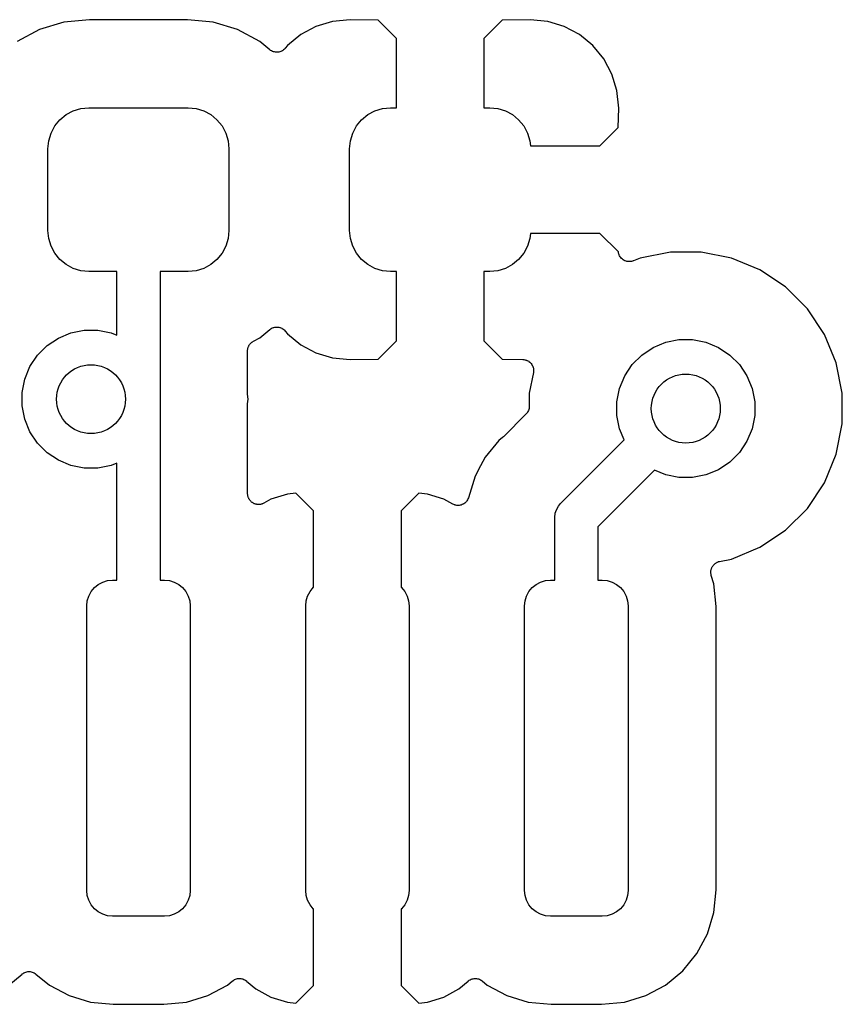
# Model space of a CAD drawing. Extents: x 1 to 139, y -76 to -1.
# Tile 39 of 51: x 79.32 to 84.09, y -59.97 to -54.26. Entities that reach past the tile are written whole.
import ezdxf

# ---------------------------------------------------------------- set-up
doc = ezdxf.new("R2010")
doc.units = 0
doc.header["$MEASUREMENT"] = 0
doc.layers.add('BLACK', color=7, linetype='CONTINUOUS')

msp = doc.modelspace()

# ---------------------------------------------------------------- linework, layer by layer
at = {"layer": 'BLACK', "linetype": 'CONTINUOUS'}
for p, q in [((79.7256, -54.2592), (79.5766, -54.2739)), ((80.2944, -54.2592), (79.7256, -54.2592)), ((80.4434, -54.2739), (80.2944, -54.2592)), ((81.2377, -54.2593), (81.1354, -54.2693)), ((81.3999, -54.2616), (81.2377, -54.2593)), ((82.2823, -54.2593), (82.1201, -54.2616)), ((82.3846, -54.2693), (82.2823, -54.2593)), ((79.4363, -54.3165), (79.307, -54.3856)), ((79.5766, -54.2739), (79.4363, -54.3165)), ((80.5837, -54.3165), (80.4434, -54.2739)), ((80.713, -54.3856), (80.5837, -54.3165)), ((81.0397, -54.2984), (80.9514, -54.3456)), ((81.1354, -54.2693), (81.0397, -54.2984)), ((81.506, -54.3677), (81.3999, -54.2616)), ((82.1201, -54.2616), (82.014, -54.3677)), ((82.4803, -54.2984), (82.3846, -54.2693)), ((82.5686, -54.3456), (82.4803, -54.2984)), ((80.9514, -54.3456), (80.8741, -54.4091)), ((81.506, -54.77), (81.506, -54.3677)), ((82.014, -54.3677), (82.014, -54.77)), ((82.6459, -54.4091), (82.5686, -54.3456)), ((80.7717, -54.4337), (80.713, -54.3856)), ((80.8562, -54.4298), (80.8519, -54.434)), ((80.8605, -54.4256), (80.8562, -54.4298)), ((80.8607, -54.4253), (80.8605, -54.4256)), ((80.8608, -54.4252), (80.8607, -54.4253)), ((80.861, -54.4249), (80.8608, -54.4252)), ((80.8608, -54.4252), (80.8608, -54.4252)), ((80.8741, -54.4091), (80.861, -54.4249)), ((82.7094, -54.4864), (82.6459, -54.4091)), ((80.7767, -54.4371), (80.7717, -54.4337)), ((80.7816, -54.4404), (80.7767, -54.4371)), ((80.7818, -54.4405), (80.7816, -54.4404)), ((80.782, -54.4406), (80.7818, -54.4405)), ((80.7876, -54.4429), (80.782, -54.4406)), ((80.793, -54.4452), (80.7876, -54.4429)), ((80.7932, -54.4453), (80.793, -54.4452)), ((80.7934, -54.4454), (80.7932, -54.4453)), ((80.7992, -54.4465), (80.7934, -54.4454)), ((80.8051, -54.4478), (80.7992, -54.4465)), ((80.8054, -54.4478), (80.8051, -54.4478)), ((80.8056, -54.4478), (80.8054, -54.4478)), ((80.8115, -54.4478), (80.8056, -54.4478)), ((80.8175, -54.4479), (80.8115, -54.4478)), ((80.8177, -54.4478), (80.8175, -54.4479)), ((80.818, -54.4478), (80.8177, -54.4478)), ((80.8239, -54.4467), (80.818, -54.4478)), ((80.8297, -54.4456), (80.8239, -54.4467)), ((80.8299, -54.4455), (80.8297, -54.4456)), ((80.8301, -54.4455), (80.8299, -54.4455)), ((80.8357, -54.4432), (80.8301, -54.4455)), ((80.8412, -54.441), (80.8357, -54.4432)), ((80.8414, -54.4409), (80.8412, -54.441)), ((80.8416, -54.4408), (80.8414, -54.4409)), ((80.8466, -54.4375), (80.8416, -54.4408)), ((80.8516, -54.4342), (80.8466, -54.4375)), ((80.8517, -54.4341), (80.8516, -54.4342)), ((80.8519, -54.434), (80.8517, -54.4341)), ((82.7566, -54.5747), (82.7094, -54.4864)), ((82.7856, -54.6704), (82.7566, -54.5747)), ((82.7957, -54.7725), (82.7856, -54.6704)), ((79.6762, -54.7746), (79.7225, -54.77)), ((79.7225, -54.77), (80.2975, -54.77)), ((80.2975, -54.77), (80.3438, -54.7746)), ((81.4262, -54.7746), (81.4725, -54.77)), ((81.4725, -54.77), (81.506, -54.77)), ((82.014, -54.77), (82.0475, -54.77)), ((82.0475, -54.77), (82.0938, -54.7746)), ((82.7935, -54.8848), (82.7957, -54.7725)), ((79.5546, -54.8396), (79.5906, -54.81)), ((79.5906, -54.81), (79.6316, -54.7881)), ((79.6316, -54.7881), (79.6762, -54.7746)), ((80.3438, -54.7746), (80.3884, -54.7881)), ((80.3884, -54.7881), (80.4294, -54.81)), ((80.4294, -54.81), (80.4654, -54.8396)), ((81.3046, -54.8396), (81.3406, -54.81)), ((81.3406, -54.81), (81.3816, -54.7881)), ((81.3816, -54.7881), (81.4262, -54.7746)), ((82.0938, -54.7746), (82.1384, -54.7881)), ((82.1384, -54.7881), (82.1794, -54.81)), ((82.1794, -54.81), (82.2154, -54.8396)), ((79.5031, -54.9166), (79.525, -54.8756)), ((79.525, -54.8756), (79.5546, -54.8396)), ((80.4654, -54.8396), (80.495, -54.8756)), ((80.495, -54.8756), (80.5169, -54.9166)), ((81.2531, -54.9166), (81.275, -54.8756)), ((81.275, -54.8756), (81.3046, -54.8396)), ((82.2154, -54.8396), (82.245, -54.8756)), ((82.245, -54.8756), (82.2669, -54.9166)), ((82.6873, -54.991), (82.7935, -54.8848)), ((79.4896, -54.9612), (79.5031, -54.9166)), ((80.5169, -54.9166), (80.5304, -54.9612)), ((81.2396, -54.9612), (81.2531, -54.9166)), ((82.2669, -54.9166), (82.2804, -54.9612)), ((79.485, -55.0075), (79.4896, -54.9612)), ((80.5304, -54.9612), (80.535, -55.0075)), ((81.235, -55.0075), (81.2396, -54.9612)), ((82.2804, -54.9612), (82.2834, -54.991)), ((82.2834, -54.991), (82.6873, -54.991)), ((79.485, -55.4825), (79.485, -55.0075)), ((80.535, -55.0075), (80.535, -55.4825)), ((81.235, -55.4825), (81.235, -55.0075)), ((79.4896, -55.5288), (79.485, -55.4825)), ((80.535, -55.4825), (80.5304, -55.5288)), ((81.2396, -55.5288), (81.235, -55.4825)), ((82.2834, -55.499), (82.2804, -55.5288)), ((82.6873, -55.499), (82.2834, -55.499)), ((82.794, -55.6057), (82.6873, -55.499)), ((79.5031, -55.5734), (79.4896, -55.5288)), ((79.525, -55.6144), (79.5031, -55.5734)), ((80.5169, -55.5734), (80.495, -55.6144)), ((80.5304, -55.5288), (80.5169, -55.5734)), ((81.2531, -55.5734), (81.2396, -55.5288)), ((81.275, -55.6144), (81.2531, -55.5734)), ((82.2669, -55.5734), (82.245, -55.6144)), ((82.2804, -55.5288), (82.2669, -55.5734)), ((79.5546, -55.6504), (79.525, -55.6144)), ((80.495, -55.6144), (80.4654, -55.6504)), ((81.3046, -55.6504), (81.275, -55.6144)), ((82.245, -55.6144), (82.2154, -55.6504)), ((82.7941, -55.606), (82.794, -55.6057)), ((82.7946, -55.6114), (82.7941, -55.606)), ((82.7948, -55.6121), (82.7946, -55.6114)), ((82.7949, -55.6129), (82.7948, -55.6121)), ((82.7965, -55.6181), (82.7949, -55.6129)), ((82.7981, -55.6232), (82.7965, -55.6181)), ((82.7984, -55.6239), (82.7981, -55.6232)), ((82.7987, -55.6247), (82.7984, -55.6239)), ((82.8013, -55.6294), (82.7987, -55.6247)), ((82.8038, -55.6342), (82.8013, -55.6294)), ((83.0956, -55.607), (82.9201, -55.6419)), ((83.2744, -55.607), (83.0956, -55.607)), ((83.4499, -55.6419), (83.2744, -55.607)), ((79.5906, -55.68), (79.5546, -55.6504)), ((79.6316, -55.7019), (79.5906, -55.68)), ((80.4294, -55.68), (80.3884, -55.7019)), ((80.4654, -55.6504), (80.4294, -55.68)), ((81.3406, -55.68), (81.3046, -55.6504)), ((81.3816, -55.7019), (81.3406, -55.68)), ((82.1794, -55.68), (82.1384, -55.7019)), ((82.2154, -55.6504), (82.1794, -55.68)), ((82.8043, -55.6348), (82.8038, -55.6342)), ((82.8047, -55.6355), (82.8043, -55.6348)), ((82.8082, -55.6396), (82.8047, -55.6355)), ((82.8116, -55.6439), (82.8082, -55.6396)), ((82.8122, -55.6444), (82.8116, -55.6439)), ((82.8127, -55.645), (82.8122, -55.6444)), ((82.817, -55.6483), (82.8127, -55.645)), ((82.8211, -55.6518), (82.817, -55.6483)), ((82.8218, -55.6522), (82.8211, -55.6518)), ((82.8224, -55.6527), (82.8218, -55.6522)), ((82.8273, -55.6552), (82.8224, -55.6527)), ((82.832, -55.6578), (82.8273, -55.6552)), ((82.8327, -55.658), (82.832, -55.6578)), ((82.8335, -55.6584), (82.8327, -55.658)), ((82.8387, -55.6599), (82.8335, -55.6584)), ((82.8438, -55.6615), (82.8387, -55.6599)), ((82.8446, -55.6616), (82.8438, -55.6615)), ((82.8454, -55.6618), (82.8446, -55.6616)), ((82.8508, -55.6623), (82.8454, -55.6618)), ((82.8561, -55.6628), (82.8508, -55.6623)), ((82.8569, -55.6628), (82.8561, -55.6628)), ((82.8577, -55.6628), (82.8569, -55.6628)), ((82.8631, -55.6623), (82.8577, -55.6628)), ((82.8685, -55.6618), (82.8631, -55.6623)), ((82.8692, -55.6616), (82.8685, -55.6618)), ((82.87, -55.6615), (82.8692, -55.6616)), ((82.8752, -55.6599), (82.87, -55.6615)), ((82.8804, -55.6584), (82.8752, -55.6599)), ((82.8812, -55.658), (82.8804, -55.6584)), ((82.9201, -55.6419), (82.8812, -55.658)), ((83.6151, -55.7103), (83.4499, -55.6419)), ((79.6762, -55.7154), (79.6316, -55.7019)), ((79.7225, -55.72), (79.6762, -55.7154)), ((79.885, -55.72), (79.7225, -55.72)), ((79.885, -56.0897), (79.885, -55.72)), ((80.2975, -55.72), (80.135, -55.72)), ((80.135, -55.72), (80.135, -56.4543)), ((80.3438, -55.7154), (80.2975, -55.72)), ((80.3884, -55.7019), (80.3438, -55.7154)), ((81.4262, -55.7154), (81.3816, -55.7019)), ((81.4725, -55.72), (81.4262, -55.7154)), ((81.506, -55.72), (81.4725, -55.72)), ((81.506, -56.1223), (81.506, -55.72)), ((82.0475, -55.72), (82.014, -55.72)), ((82.014, -55.72), (82.014, -56.1223)), ((82.0938, -55.7154), (82.0475, -55.72)), ((82.1384, -55.7019), (82.0938, -55.7154)), ((83.7638, -55.8097), (83.6151, -55.7103)), ((83.8903, -55.9362), (83.7638, -55.8097)), ((83.9897, -56.0849), (83.8903, -55.9362)), ((79.5451, -56.1059), (79.6179, -56.0758)), ((79.6179, -56.0758), (79.6952, -56.0604)), ((79.6952, -56.0604), (79.774, -56.0604)), ((79.774, -56.0604), (79.8513, -56.0758)), ((79.8513, -56.0758), (79.885, -56.0897)), ((80.713, -56.1044), (80.7717, -56.0563)), ((80.7717, -56.0563), (80.772, -56.056)), ((80.772, -56.056), (80.7724, -56.0557)), ((80.772, -56.056), (80.772, -56.056)), ((80.772, -56.056), (80.772, -56.056)), ((80.7724, -56.0557), (80.7774, -56.0524)), ((80.7774, -56.0524), (80.7824, -56.0492)), ((80.7824, -56.0492), (80.7826, -56.0491)), ((80.7826, -56.0491), (80.7828, -56.049)), ((80.7828, -56.049), (80.7883, -56.0468)), ((80.7883, -56.0468), (80.7938, -56.0445)), ((80.7938, -56.0445), (80.7941, -56.0445)), ((80.7941, -56.0445), (80.7943, -56.0444)), ((80.7943, -56.0444), (80.8001, -56.0433)), ((80.8001, -56.0433), (80.806, -56.0422)), ((80.806, -56.0422), (80.8062, -56.0422)), ((80.8062, -56.0422), (80.8064, -56.0421)), ((80.8064, -56.0421), (80.8125, -56.0422)), ((80.8125, -56.0422), (80.8184, -56.0422)), ((80.8184, -56.0422), (80.8186, -56.0422)), ((80.8186, -56.0422), (80.8188, -56.0423)), ((80.8188, -56.0423), (80.8247, -56.0435)), ((80.8247, -56.0435), (80.8305, -56.0447)), ((80.8305, -56.0447), (80.8307, -56.0447)), ((80.8307, -56.0447), (80.831, -56.0448)), ((80.831, -56.0448), (80.8365, -56.0471)), ((80.8365, -56.0471), (80.842, -56.0494)), ((80.842, -56.0494), (80.8422, -56.0496)), ((80.8422, -56.0496), (80.8424, -56.0496)), ((80.8424, -56.0496), (80.8473, -56.053)), ((80.8473, -56.053), (80.8523, -56.0563)), ((80.8523, -56.0563), (80.8524, -56.0565)), ((80.8524, -56.0565), (80.8526, -56.0566)), ((80.8526, -56.0566), (80.8568, -56.0608)), ((80.8568, -56.0608), (80.861, -56.0651)), ((80.861, -56.0651), (80.8741, -56.0809)), ((80.8741, -56.0809), (80.9514, -56.1444)), ((84.0581, -56.2501), (83.9897, -56.0849)), ((79.4796, -56.1497), (79.5451, -56.1059)), ((80.6525, -56.147), (80.6541, -56.144)), ((80.6541, -56.144), (80.6559, -56.1419)), ((80.6559, -56.1419), (80.6575, -56.1395)), ((80.6575, -56.1395), (80.6599, -56.1371)), ((80.6599, -56.1371), (80.6621, -56.1345)), ((80.6621, -56.1345), (80.6643, -56.1328)), ((80.6643, -56.1328), (80.6663, -56.1308)), ((80.6663, -56.1308), (80.6691, -56.1289)), ((80.6691, -56.1289), (80.6717, -56.1268)), ((80.6717, -56.1268), (80.6742, -56.1255)), ((80.6742, -56.1255), (80.6766, -56.1239)), ((80.6766, -56.1239), (80.713, -56.1044)), ((80.9514, -56.1444), (81.0397, -56.1916)), ((81.3999, -56.2284), (81.506, -56.1223)), ((82.014, -56.1223), (82.1201, -56.2284)), ((82.9955, -56.1605), (83.0683, -56.1304)), ((83.0683, -56.1304), (83.1456, -56.115)), ((83.1456, -56.115), (83.2244, -56.115)), ((83.2244, -56.115), (83.3017, -56.1304)), ((83.3017, -56.1304), (83.3745, -56.1605)), ((79.4239, -56.2054), (79.4796, -56.1497)), ((80.643, -56.179), (80.6433, -56.1762)), ((80.643, -56.1799), (80.643, -56.179)), ((80.643, -56.4262), (80.643, -56.1799)), ((80.6433, -56.1734), (80.644, -56.1701)), ((80.6433, -56.1762), (80.6433, -56.1734)), ((80.644, -56.1701), (80.6444, -56.1667)), ((80.6444, -56.1667), (80.6452, -56.164)), ((80.6452, -56.164), (80.6458, -56.1613)), ((80.6458, -56.1613), (80.6471, -56.1581)), ((80.6471, -56.1581), (80.6481, -56.1549)), ((80.6481, -56.1549), (80.6495, -56.1524)), ((80.6495, -56.1524), (80.6506, -56.1498)), ((80.6506, -56.1498), (80.6525, -56.147)), ((81.0397, -56.1916), (81.1354, -56.2206)), ((82.93, -56.2043), (82.9955, -56.1605)), ((83.3745, -56.1605), (83.44, -56.2043)), ((79.3801, -56.2709), (79.4239, -56.2054)), ((81.1354, -56.2206), (81.2377, -56.2307)), ((81.2377, -56.2307), (81.3999, -56.2284)), ((82.1201, -56.2284), (82.2394, -56.2301)), ((82.2394, -56.2301), (82.2403, -56.2301)), ((82.2403, -56.2301), (82.2458, -56.2308)), ((82.2458, -56.2308), (82.2513, -56.2314)), ((82.2513, -56.2314), (82.252, -56.2316)), ((82.252, -56.2316), (82.2526, -56.2317)), ((82.2526, -56.2317), (82.2578, -56.2334)), ((82.2578, -56.2334), (82.2632, -56.2351)), ((82.2632, -56.2351), (82.2637, -56.2354)), ((82.2637, -56.2354), (82.2644, -56.2356)), ((82.2644, -56.2356), (82.2692, -56.2383)), ((82.2692, -56.2383), (82.2741, -56.241)), ((82.2741, -56.241), (82.2746, -56.2414)), ((82.2746, -56.2414), (82.2751, -56.2417)), ((82.2751, -56.2417), (82.2793, -56.2454)), ((82.2793, -56.2454), (82.2836, -56.2489)), ((82.2836, -56.2489), (82.284, -56.2494)), ((82.284, -56.2494), (82.2845, -56.2498)), ((82.2845, -56.2498), (82.2879, -56.2542)), ((82.2879, -56.2542), (82.2914, -56.2585)), ((82.2914, -56.2585), (82.2917, -56.2591)), ((82.2917, -56.2591), (82.2921, -56.2596)), ((82.8743, -56.26), (82.93, -56.2043)), ((83.44, -56.2043), (83.4957, -56.26)), ((84.093, -56.4256), (84.0581, -56.2501)), ((79.35, -56.3437), (79.3801, -56.2709)), ((82.3008, -56.306), (82.277, -56.4256)), ((82.2921, -56.2596), (82.2946, -56.2646)), ((82.2946, -56.2646), (82.2972, -56.2694)), ((82.2972, -56.2694), (82.2974, -56.2701)), ((82.2974, -56.2701), (82.2977, -56.2707)), ((82.2977, -56.2707), (82.2992, -56.276)), ((82.2992, -56.276), (82.3008, -56.2813)), ((82.3008, -56.2813), (82.3009, -56.282)), ((82.3013, -56.3004), (82.3008, -56.306)), ((82.3009, -56.282), (82.301, -56.2826)), ((82.301, -56.2826), (82.3015, -56.2881)), ((82.302, -56.295), (82.3013, -56.3004)), ((82.3015, -56.2881), (82.302, -56.2936)), ((82.302, -56.2936), (82.3019, -56.2943)), ((82.3019, -56.2943), (82.302, -56.295)), ((82.8305, -56.3255), (82.8743, -56.26)), ((83.4957, -56.26), (83.5395, -56.3255)), ((79.3346, -56.421), (79.35, -56.3437)), ((82.8004, -56.3983), (82.8305, -56.3255)), ((83.5395, -56.3255), (83.5696, -56.3983)), ((79.3346, -56.4998), (79.3346, -56.421)), ((80.6433, -56.4288), (80.643, -56.4262)), ((80.6432, -56.4315), (80.6433, -56.4288)), ((82.277, -56.4256), (82.277, -56.5015)), ((82.785, -56.4756), (82.8004, -56.3983)), ((83.5696, -56.3983), (83.585, -56.4756)), ((84.093, -56.6044), (84.093, -56.4256)), ((80.135, -56.4543), (80.1356, -56.4604)), ((80.1356, -56.4604), (80.135, -56.4665)), ((80.135, -56.4665), (80.135, -57.51)), ((80.6433, -56.4324), (80.6432, -56.4315)), ((80.6461, -56.4604), (80.6433, -56.4324)), ((80.6433, -56.4884), (80.6461, -56.4604)), ((82.785, -56.5544), (82.785, -56.4756)), ((83.585, -56.4756), (83.585, -56.5544)), ((79.35, -56.5771), (79.3346, -56.4998)), ((80.643, -56.4937), (80.6433, -56.4911)), ((80.643, -56.4946), (80.643, -56.4937)), ((80.643, -57.0082), (80.643, -56.4946)), ((80.6433, -56.4911), (80.6433, -56.4884)), ((82.2621, -56.5419), (82.2584, -56.5464)), ((82.2659, -56.5374), (82.2621, -56.5419)), ((82.2661, -56.5371), (82.2659, -56.5374)), ((82.2663, -56.5368), (82.2661, -56.5371)), ((82.2691, -56.5316), (82.2663, -56.5368)), ((82.2719, -56.5265), (82.2691, -56.5316)), ((82.272, -56.5262), (82.2719, -56.5265)), ((82.2721, -56.5259), (82.272, -56.5262)), ((82.2739, -56.5203), (82.2721, -56.5259)), ((82.2756, -56.5147), (82.2739, -56.5203)), ((82.2757, -56.5141), (82.2756, -56.5144)), ((82.2756, -56.5144), (82.2756, -56.5147)), ((82.2763, -56.5082), (82.2757, -56.5141)), ((82.277, -56.5024), (82.2763, -56.5082)), ((82.277, -56.5015), (82.277, -56.5017)), ((82.277, -56.5017), (82.277, -56.5017)), ((82.277, -56.5017), (82.277, -56.5017)), ((82.277, -56.5017), (82.277, -56.5024)), ((79.3801, -56.6499), (79.35, -56.5771)), ((82.2584, -56.5464), (82.1266, -56.6782)), ((82.8004, -56.6317), (82.785, -56.5544)), ((83.585, -56.5544), (83.5696, -56.6317)), ((79.4239, -56.7154), (79.3801, -56.6499)), ((82.8271, -56.6961), (82.8004, -56.6317)), ((83.5696, -56.6317), (83.5395, -56.7045)), ((84.0581, -56.7799), (84.093, -56.6044)), ((79.4796, -56.7711), (79.4239, -56.7154)), ((82.1002, -56.7002), (82.0211, -56.7966)), ((82.122, -56.6824), (82.1002, -56.7002)), ((82.1239, -56.6805), (82.122, -56.6824)), ((82.126, -56.6788), (82.1239, -56.6805)), ((82.1266, -56.6782), (82.126, -56.6788)), ((82.4659, -57.0573), (82.8271, -56.6961)), ((83.5395, -56.7045), (83.4957, -56.77)), ((79.5451, -56.8149), (79.4796, -56.7711)), ((83.4957, -56.77), (83.44, -56.8257)), ((79.6179, -56.845), (79.5451, -56.8149)), ((82.0211, -56.7966), (81.9945, -56.8464)), ((83.44, -56.8257), (83.3745, -56.8695)), ((83.9897, -56.9451), (84.0581, -56.7799)), ((79.6952, -56.8604), (79.6179, -56.845)), ((79.774, -56.8604), (79.6952, -56.8604)), ((79.8513, -56.845), (79.774, -56.8604)), ((79.885, -56.8311), (79.8513, -56.845)), ((79.885, -57.51), (79.885, -56.8311)), ((81.9945, -56.8464), (81.9624, -56.9066)), ((83.0039, -56.8729), (82.675, -57.2018)), ((83.0683, -56.8996), (83.0039, -56.8729)), ((83.3745, -56.8695), (83.3017, -56.8996)), ((81.9624, -56.9066), (81.9243, -57.0319)), ((83.1456, -56.915), (83.0683, -56.8996)), ((83.2244, -56.915), (83.1456, -56.915)), ((83.3017, -56.8996), (83.2244, -56.915)), ((83.8903, -57.0938), (83.9897, -56.9451)), ((80.6433, -57.0115), (80.643, -57.0082)), ((80.6434, -57.0149), (80.6433, -57.0115)), ((80.6439, -57.0177), (80.6434, -57.0149)), ((80.6442, -57.0205), (80.6439, -57.0177)), ((80.6452, -57.0237), (80.6442, -57.0205)), ((80.6459, -57.0271), (80.6452, -57.0237)), ((80.647, -57.0297), (80.6459, -57.0271)), ((80.6478, -57.0324), (80.647, -57.0297)), ((80.6494, -57.0354), (80.6478, -57.0324)), ((80.6507, -57.0385), (80.6494, -57.0354)), ((80.6523, -57.0408), (80.6507, -57.0385)), ((80.6536, -57.0433), (80.6523, -57.0408)), ((80.6557, -57.0459), (80.6536, -57.0433)), ((80.6576, -57.0487), (80.6557, -57.0459)), ((80.6596, -57.0507), (80.6576, -57.0487)), ((80.6614, -57.0529), (80.6596, -57.0507)), ((80.664, -57.0551), (80.6614, -57.0529)), ((80.6664, -57.0575), (80.664, -57.0551)), ((80.6688, -57.059), (80.6664, -57.0575)), ((80.7784, -57.041), (80.7372, -57.0638)), ((80.8739, -57.0107), (80.7784, -57.041)), ((80.9234, -57.0051), (80.8739, -57.0107)), ((81.026, -57.1077), (80.9234, -57.0051)), ((81.6366, -57.0051), (81.534, -57.1077)), ((81.6861, -57.0107), (81.6366, -57.0051)), ((81.7816, -57.041), (81.6861, -57.0107)), ((81.8329, -57.0693), (81.7816, -57.041)), ((81.9119, -57.055), (81.9076, -57.0591)), ((81.912, -57.0547), (81.9119, -57.055)), ((81.9122, -57.0545), (81.912, -57.0547)), ((81.9156, -57.0496), (81.9122, -57.0545)), ((81.9189, -57.0448), (81.9156, -57.0496)), ((81.9191, -57.0445), (81.9189, -57.0448)), ((81.9192, -57.0443), (81.9191, -57.0445)), ((81.9215, -57.0389), (81.9192, -57.0443)), ((81.9239, -57.0334), (81.9215, -57.0389)), ((81.924, -57.0331), (81.9239, -57.0334)), ((81.9241, -57.0329), (81.924, -57.0331)), ((81.9242, -57.0323), (81.9241, -57.0329)), ((81.9243, -57.0319), (81.9242, -57.0323)), ((82.4612, -57.0612), (82.4659, -57.0573)), ((80.671, -57.0608), (80.6688, -57.059)), ((80.674, -57.0624), (80.671, -57.0608)), ((80.6768, -57.0643), (80.674, -57.0624)), ((80.6794, -57.0654), (80.6768, -57.0643)), ((80.6819, -57.0667), (80.6794, -57.0654)), ((80.6851, -57.0677), (80.6819, -57.0667)), ((80.6882, -57.069), (80.6851, -57.0677)), ((80.691, -57.0695), (80.6882, -57.069)), ((80.6937, -57.0704), (80.691, -57.0695)), ((80.6971, -57.0707), (80.6937, -57.0704)), ((80.7004, -57.0714), (80.6971, -57.0707)), ((80.7032, -57.0714), (80.7004, -57.0714)), ((80.7061, -57.0717), (80.7032, -57.0714)), ((80.7094, -57.0714), (80.7061, -57.0717)), ((80.7128, -57.0714), (80.7094, -57.0714)), ((80.7156, -57.0708), (80.7128, -57.0714)), ((80.7184, -57.0706), (80.7156, -57.0708)), ((80.7216, -57.0696), (80.7184, -57.0706)), ((80.7249, -57.0689), (80.7216, -57.0696)), ((80.7276, -57.0679), (80.7249, -57.0689)), ((80.7303, -57.0671), (80.7276, -57.0679)), ((80.7333, -57.0655), (80.7303, -57.0671)), ((80.7364, -57.0642), (80.7333, -57.0655)), ((80.7372, -57.0638), (80.7364, -57.0642)), ((81.026, -57.5522), (81.026, -57.1077)), ((81.534, -57.1077), (81.534, -57.5522)), ((81.8332, -57.0695), (81.8329, -57.0693)), ((81.8334, -57.0696), (81.8332, -57.0695)), ((81.8388, -57.0719), (81.8334, -57.0696)), ((81.8443, -57.0742), (81.8388, -57.0719)), ((81.8446, -57.0743), (81.8443, -57.0742)), ((81.8448, -57.0744), (81.8446, -57.0743)), ((81.8505, -57.0756), (81.8448, -57.0744)), ((81.8564, -57.0768), (81.8505, -57.0756)), ((81.8567, -57.0768), (81.8564, -57.0768)), ((81.857, -57.0769), (81.8567, -57.0768)), ((81.8629, -57.0769), (81.857, -57.0769)), ((81.8688, -57.077), (81.8629, -57.0769)), ((81.8691, -57.077), (81.8688, -57.077)), ((81.8694, -57.077), (81.8691, -57.077)), ((81.8752, -57.0758), (81.8694, -57.077)), ((81.881, -57.0748), (81.8752, -57.0758)), ((81.8812, -57.0747), (81.881, -57.0748)), ((81.8815, -57.0746), (81.8812, -57.0747)), ((81.887, -57.0724), (81.8815, -57.0746)), ((81.8925, -57.0702), (81.887, -57.0724)), ((81.8927, -57.0701), (81.8925, -57.0702)), ((81.893, -57.07), (81.8927, -57.0701)), ((81.8979, -57.0668), (81.893, -57.07)), ((81.9029, -57.0636), (81.8979, -57.0668)), ((81.9031, -57.0633), (81.9029, -57.0636)), ((81.9034, -57.0632), (81.9031, -57.0633)), ((81.9076, -57.0591), (81.9034, -57.0632)), ((82.4276, -57.1227), (82.434, -57.1019)), ((82.434, -57.1019), (82.4456, -57.0802)), ((82.4456, -57.0802), (82.4573, -57.066)), ((82.4573, -57.0659), (82.4612, -57.0612)), ((82.4573, -57.066), (82.4573, -57.0659)), ((83.7638, -57.2203), (83.8903, -57.0938)), ((82.4244, -57.15), (82.4251, -57.1431)), ((82.425, -57.1561), (82.4244, -57.15)), ((82.425, -57.51), (82.425, -57.1561)), ((82.4251, -57.1431), (82.4268, -57.1255)), ((82.4268, -57.1255), (82.4276, -57.1227)), ((82.675, -57.2018), (82.675, -57.51)), ((83.6151, -57.3197), (83.7638, -57.2203)), ((83.4499, -57.3881), (83.6151, -57.3197)), ((83.3814, -57.4017), (83.4499, -57.3881)), ((83.3306, -57.457), (83.3312, -57.4542)), ((83.3306, -57.4603), (83.3306, -57.457)), ((83.3312, -57.4542), (83.3315, -57.4513)), ((83.3315, -57.4513), (83.3325, -57.4481)), ((83.3325, -57.4481), (83.3332, -57.4449)), ((83.3332, -57.4449), (83.3343, -57.4422)), ((83.3343, -57.4422), (83.3352, -57.4395)), ((83.3352, -57.4395), (83.3368, -57.4365)), ((83.3368, -57.4365), (83.3381, -57.4335)), ((83.3381, -57.4335), (83.3397, -57.4311)), ((83.3397, -57.4311), (83.3411, -57.4285)), ((83.3411, -57.4285), (83.3432, -57.426)), ((83.3432, -57.426), (83.3451, -57.4233)), ((83.3451, -57.4233), (83.3471, -57.4212)), ((83.3471, -57.4212), (83.349, -57.419)), ((83.349, -57.419), (83.3515, -57.4169)), ((83.3515, -57.4169), (83.3539, -57.4146)), ((83.3539, -57.4146), (83.3563, -57.413)), ((83.3563, -57.413), (83.3586, -57.4111)), ((83.3586, -57.4111), (83.3615, -57.4096)), ((83.3615, -57.4096), (83.3643, -57.4078)), ((83.3643, -57.4078), (83.3669, -57.4067)), ((83.3669, -57.4067), (83.3695, -57.4053)), ((83.3695, -57.4053), (83.3727, -57.4044)), ((83.3727, -57.4044), (83.3757, -57.4031)), ((83.3757, -57.4031), (83.3786, -57.4026)), ((83.3786, -57.4026), (83.3814, -57.4017)), ((79.8026, -57.5214), (79.8307, -57.5129)), ((79.8307, -57.5129), (79.86, -57.51)), ((79.86, -57.51), (79.885, -57.51)), ((80.135, -57.51), (80.16, -57.51)), ((80.16, -57.51), (80.1893, -57.5129)), ((80.1893, -57.5129), (80.2174, -57.5214)), ((82.3426, -57.5214), (82.3707, -57.5129)), ((82.3707, -57.5129), (82.4, -57.51)), ((82.4, -57.51), (82.425, -57.51)), ((82.675, -57.51), (82.7, -57.51)), ((82.7, -57.51), (82.7293, -57.5129)), ((82.7293, -57.5129), (82.7574, -57.5214)), ((83.3303, -57.4636), (83.3306, -57.4603)), ((83.3305, -57.4665), (83.3303, -57.4636)), ((83.3305, -57.4694), (83.3305, -57.4665)), ((83.3311, -57.4727), (83.3305, -57.4694)), ((83.3314, -57.476), (83.3311, -57.4727)), ((83.3322, -57.4787), (83.3314, -57.476)), ((83.3327, -57.4816), (83.3322, -57.4787)), ((83.333, -57.4824), (83.3327, -57.4816)), ((83.3478, -57.5312), (83.333, -57.4824)), ((79.7353, -57.5767), (79.7539, -57.5539)), ((79.7539, -57.5539), (79.7767, -57.5353)), ((79.7767, -57.5353), (79.8026, -57.5214)), ((80.2174, -57.5214), (80.2433, -57.5353)), ((80.2433, -57.5353), (80.2661, -57.5539)), ((80.2661, -57.5539), (80.2847, -57.5767)), ((81.0053, -57.5767), (81.0239, -57.5539)), ((81.0239, -57.5539), (81.026, -57.5522)), ((81.534, -57.5522), (81.5361, -57.5539)), ((81.5361, -57.5539), (81.5547, -57.5767)), ((82.2753, -57.5767), (82.2939, -57.5539)), ((82.2939, -57.5539), (82.3167, -57.5353)), ((82.3167, -57.5353), (82.3426, -57.5214)), ((82.7574, -57.5214), (82.7833, -57.5353)), ((82.7833, -57.5353), (82.8061, -57.5539)), ((82.8061, -57.5539), (82.8247, -57.5767)), ((83.3608, -57.6631), (83.3478, -57.5312)), ((79.7129, -57.6307), (79.7214, -57.6026)), ((79.7214, -57.6026), (79.7353, -57.5767)), ((80.2847, -57.5767), (80.2986, -57.6026)), ((80.2986, -57.6026), (80.3071, -57.6307)), ((80.9829, -57.6307), (80.9914, -57.6026)), ((80.9914, -57.6026), (81.0053, -57.5767)), ((81.5547, -57.5767), (81.5686, -57.6026)), ((81.5686, -57.6026), (81.5771, -57.6307)), ((82.2529, -57.6307), (82.2614, -57.6026)), ((82.2614, -57.6026), (82.2753, -57.5767)), ((82.8247, -57.5767), (82.8386, -57.6026)), ((82.8386, -57.6026), (82.8471, -57.6307)), ((79.71, -57.66), (79.7129, -57.6307)), ((79.71, -59.31), (79.71, -57.66)), ((80.3071, -57.6307), (80.31, -57.66)), ((80.31, -57.66), (80.31, -59.31)), ((80.98, -57.66), (80.9829, -57.6307)), ((80.98, -59.31), (80.98, -57.66)), ((81.5771, -57.6307), (81.58, -57.66)), ((81.58, -57.66), (81.58, -59.31)), ((82.25, -57.66), (82.2529, -57.6307)), ((82.25, -59.31), (82.25, -57.66)), ((82.8471, -57.6307), (82.85, -57.66)), ((82.85, -57.66), (82.85, -59.31)), ((83.3608, -59.3069), (83.3608, -57.6631)), ((79.7129, -59.3393), (79.71, -59.31)), ((79.7214, -59.3674), (79.7129, -59.3393)), ((80.3071, -59.3393), (80.2986, -59.3674)), ((80.31, -59.31), (80.3071, -59.3393)), ((80.9829, -59.3393), (80.98, -59.31)), ((80.9914, -59.3674), (80.9829, -59.3393)), ((81.5771, -59.3393), (81.5686, -59.3674)), ((81.58, -59.31), (81.5771, -59.3393)), ((82.2529, -59.3393), (82.25, -59.31)), ((82.2614, -59.3674), (82.2529, -59.3393)), ((82.8471, -59.3393), (82.8386, -59.3674)), ((82.85, -59.31), (82.8471, -59.3393)), ((83.3478, -59.4388), (83.3608, -59.3069)), ((79.7353, -59.3933), (79.7214, -59.3674)), ((79.7539, -59.4161), (79.7353, -59.3933)), ((80.2847, -59.3933), (80.2661, -59.4161)), ((80.2986, -59.3674), (80.2847, -59.3933)), ((81.0053, -59.3933), (80.9914, -59.3674)), ((81.0239, -59.4161), (81.0053, -59.3933)), ((81.5547, -59.3933), (81.5361, -59.4161)), ((81.5686, -59.3674), (81.5547, -59.3933)), ((82.2753, -59.3933), (82.2614, -59.3674)), ((82.2939, -59.4161), (82.2753, -59.3933)), ((82.8247, -59.3933), (82.8061, -59.4161)), ((82.8386, -59.3674), (82.8247, -59.3933)), ((79.7767, -59.4347), (79.7539, -59.4161)), ((79.8026, -59.4486), (79.7767, -59.4347)), ((79.8307, -59.4571), (79.8026, -59.4486)), ((79.86, -59.46), (79.8307, -59.4571)), ((80.1893, -59.4571), (80.16, -59.46)), ((80.2174, -59.4486), (80.1893, -59.4571)), ((80.2433, -59.4347), (80.2174, -59.4486)), ((80.2661, -59.4161), (80.2433, -59.4347)), ((81.026, -59.4178), (81.0239, -59.4161)), ((81.026, -59.8623), (81.026, -59.4178)), ((81.5361, -59.4161), (81.534, -59.4178)), ((81.534, -59.4178), (81.534, -59.8623)), ((82.3167, -59.4347), (82.2939, -59.4161)), ((82.3426, -59.4486), (82.3167, -59.4347)), ((82.3707, -59.4571), (82.3426, -59.4486)), ((82.4, -59.46), (82.3707, -59.4571)), ((82.7293, -59.4571), (82.7, -59.46)), ((82.7574, -59.4486), (82.7293, -59.4571)), ((82.7833, -59.4347), (82.7574, -59.4486)), ((82.8061, -59.4161), (82.7833, -59.4347)), ((83.3102, -59.5627), (83.3478, -59.4388)), ((80.16, -59.46), (79.86, -59.46)), ((82.7, -59.46), (82.4, -59.46)), ((83.2491, -59.6769), (83.3102, -59.5627)), ((83.167, -59.777), (83.2491, -59.6769)), ((79.2569, -59.8591), (79.3347, -59.7953)), ((79.3347, -59.7953), (79.335, -59.7951)), ((79.335, -59.7951), (79.3354, -59.7948)), ((79.335, -59.7951), (79.335, -59.7951)), ((79.335, -59.7951), (79.335, -59.7951)), ((79.3354, -59.7948), (79.3405, -59.7915)), ((79.3405, -59.7915), (79.3454, -59.7882)), ((79.3454, -59.7882), (79.3456, -59.7881)), ((79.3456, -59.7881), (79.3458, -59.788)), ((79.3458, -59.788), (79.3513, -59.7858)), ((79.3513, -59.7858), (79.3568, -59.7836)), ((79.3568, -59.7836), (79.3571, -59.7835)), ((79.3571, -59.7835), (79.3573, -59.7834)), ((79.3573, -59.7834), (79.3631, -59.7823)), ((79.3631, -59.7823), (79.369, -59.7812)), ((79.369, -59.7812), (79.3692, -59.7812)), ((79.3692, -59.7812), (79.3695, -59.7811)), ((79.3695, -59.7811), (79.3755, -59.7812)), ((79.3755, -59.7812), (79.3814, -59.7812)), ((79.3814, -59.7812), (79.3816, -59.7813)), ((79.3816, -59.7813), (79.3819, -59.7813)), ((79.3819, -59.7813), (79.3878, -59.7825)), ((79.3878, -59.7825), (79.3935, -59.7837)), ((79.3935, -59.7837), (79.3938, -59.7838)), ((79.3938, -59.7838), (79.394, -59.7838)), ((79.394, -59.7838), (79.3995, -59.7862)), ((79.3995, -59.7862), (79.405, -59.7884)), ((79.405, -59.7884), (79.4052, -59.7886)), ((79.4052, -59.7886), (79.4054, -59.7887)), ((79.4054, -59.7887), (79.4103, -59.792)), ((79.4103, -59.792), (79.4153, -59.7953)), ((79.4153, -59.7953), (79.4931, -59.8591)), ((83.0669, -59.8591), (83.167, -59.777)), ((80.5269, -59.8591), (80.5562, -59.8351)), ((80.5562, -59.8351), (80.5569, -59.8345)), ((80.5569, -59.8345), (80.5571, -59.8345)), ((80.5571, -59.8345), (80.5572, -59.8343)), ((80.5572, -59.8343), (80.5623, -59.8311)), ((80.5623, -59.8311), (80.5673, -59.8278)), ((80.5673, -59.8278), (80.5675, -59.8277)), ((80.5675, -59.8277), (80.5676, -59.8276)), ((80.5676, -59.8276), (80.5733, -59.8254)), ((80.5733, -59.8254), (80.5788, -59.8232)), ((80.5788, -59.8232), (80.579, -59.8232)), ((80.579, -59.8232), (80.5792, -59.8231)), ((80.5792, -59.8231), (80.5851, -59.822)), ((80.5851, -59.822), (80.591, -59.8209)), ((80.591, -59.8209), (80.5912, -59.8209)), ((80.5912, -59.8209), (80.5913, -59.8209)), ((80.5913, -59.8209), (80.5973, -59.821)), ((80.5973, -59.821), (80.6034, -59.8211)), ((80.6034, -59.8211), (80.6036, -59.8211)), ((80.6036, -59.8211), (80.6037, -59.8211)), ((80.6037, -59.8211), (80.6096, -59.8224)), ((80.6096, -59.8224), (80.6155, -59.8236)), ((80.6155, -59.8236), (80.6157, -59.8237)), ((80.6157, -59.8237), (80.6159, -59.8237)), ((80.6159, -59.8237), (80.6215, -59.8261)), ((80.6215, -59.8261), (80.6269, -59.8285)), ((80.6269, -59.8285), (80.6271, -59.8285)), ((80.6271, -59.8285), (80.6272, -59.8286)), ((80.6272, -59.8286), (80.6322, -59.8321)), ((80.6322, -59.8321), (80.6372, -59.8354)), ((80.6372, -59.8354), (80.6373, -59.8355)), ((80.6373, -59.8355), (80.6374, -59.8356)), ((80.6374, -59.8356), (80.6908, -59.8806)), ((81.8692, -59.8806), (81.9226, -59.8356)), ((81.9226, -59.8356), (81.9232, -59.8351)), ((81.9232, -59.8351), (81.9234, -59.835)), ((81.9234, -59.835), (81.9235, -59.8349)), ((81.9235, -59.8349), (81.9285, -59.8316)), ((81.9285, -59.8316), (81.9335, -59.8282)), ((81.9335, -59.8282), (81.9337, -59.8281)), ((81.9337, -59.8281), (81.9338, -59.828)), ((81.9338, -59.828), (81.9395, -59.8257)), ((81.9395, -59.8257), (81.945, -59.8234)), ((81.945, -59.8234), (81.9452, -59.8234)), ((81.9452, -59.8234), (81.9453, -59.8233)), ((81.9453, -59.8233), (81.9514, -59.8222)), ((81.9514, -59.8222), (81.9571, -59.821)), ((81.9571, -59.821), (81.9573, -59.821)), ((81.9573, -59.821), (81.9575, -59.821)), ((81.9575, -59.821), (81.9635, -59.821)), ((81.9635, -59.821), (81.9695, -59.821)), ((81.9695, -59.821), (81.9697, -59.821)), ((81.9697, -59.821), (81.9699, -59.821)), ((81.9699, -59.821), (81.9758, -59.8222)), ((81.9758, -59.8222), (81.9817, -59.8234)), ((81.9817, -59.8234), (81.9819, -59.8234)), ((81.9819, -59.8234), (81.982, -59.8235)), ((81.982, -59.8235), (81.9876, -59.8258)), ((81.9876, -59.8258), (81.9932, -59.8281)), ((81.9932, -59.8281), (81.9933, -59.8282)), ((81.9933, -59.8282), (81.9935, -59.8282)), ((81.9935, -59.8282), (81.9985, -59.8316)), ((81.9985, -59.8316), (82.0035, -59.8349)), ((82.0035, -59.8349), (82.0036, -59.835)), ((82.0036, -59.835), (82.0038, -59.8351)), ((82.0038, -59.8351), (82.0331, -59.8591)), ((79.4931, -59.8591), (79.6073, -59.9202)), ((80.4127, -59.9202), (80.5269, -59.8591)), ((80.6908, -59.8806), (80.7784, -59.929)), ((80.9234, -59.9649), (81.026, -59.8623)), ((81.534, -59.8623), (81.6366, -59.9649)), ((81.7816, -59.929), (81.8692, -59.8806)), ((82.0331, -59.8591), (82.1473, -59.9202)), ((82.9527, -59.9202), (83.0669, -59.8591)), ((79.6073, -59.9202), (79.7312, -59.9578)), ((79.7312, -59.9578), (79.8631, -59.9708)), ((79.8631, -59.9708), (80.1569, -59.9708)), ((80.1569, -59.9708), (80.2888, -59.9578)), ((80.2888, -59.9578), (80.4127, -59.9202)), ((80.7784, -59.929), (80.8739, -59.9593)), ((80.8739, -59.9593), (80.9234, -59.9649)), ((81.6366, -59.9649), (81.6861, -59.9593)), ((81.6861, -59.9593), (81.7816, -59.929)), ((82.1473, -59.9202), (82.2712, -59.9578)), ((82.2712, -59.9578), (82.4031, -59.9708)), ((82.4031, -59.9708), (82.6969, -59.9708)), ((82.6969, -59.9708), (82.8288, -59.9578)), ((82.8288, -59.9578), (82.9527, -59.9202))]:
    msp.add_line(p, q, dxfattribs=at)
at = {"layer": 'BLACK'}
for centre in [(79.7346, -56.4604), (83.185, -56.515)]:
    msp.add_circle(centre, 0.2, dxfattribs=at)

doc.saveas('drawing.dxf')
